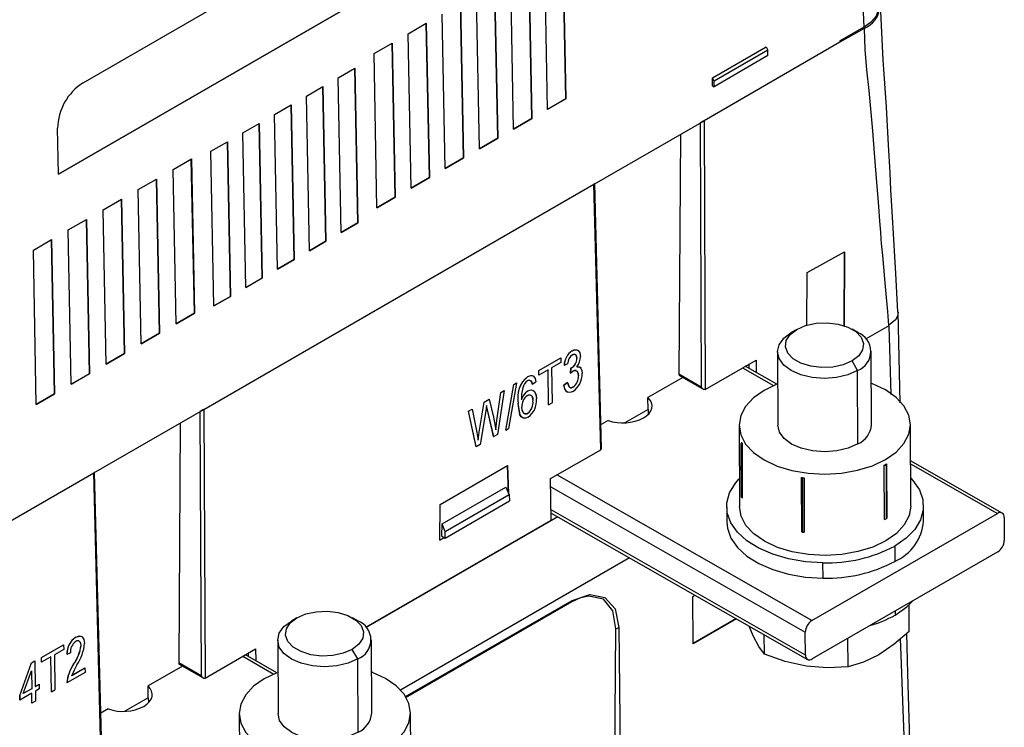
# Model space of a CAD drawing. Header units: millimetres. Extents: x 0 to 1676, y 0 to 1295.
# Tile 57 of 64: x 1473 to 1578, y 901 to 976. Entities that reach past the tile are written whole.
import ezdxf

# ---------------------------------------------------------------- set-up
doc = ezdxf.new("R2010")
doc.units = ezdxf.units.MM
doc.header["$LTSCALE"] = 6

msp = doc.modelspace()

# ---------------------------------------------------------------- linework, layer by layer
for p, q in [((1530.915, 984.102), (1531.247, 967.646)), ((1479.736, 969.355), (1505.191, 984.05)), ((1531.244, 967.648), (1530.911, 984.1)), ((1529.288, 966.515), (1528.981, 982.986)), ((1527.602, 965.546), (1527.269, 981.998)), ((1527.273, 982), (1527.606, 965.544)), ((1525.646, 964.412), (1525.339, 980.884)), ((1523.961, 963.443), (1523.628, 979.896)), ((1523.631, 979.898), (1523.964, 963.441)), ((1522.005, 962.31), (1521.698, 978.781)), ((1477.117, 959.604), (1508.123, 977.503)), ((1508.126, 977.501), (1477.118, 959.6)), ((1520.319, 961.341), (1519.986, 977.793)), ((1519.99, 977.795), (1520.323, 961.339)), ((1518.363, 960.208), (1518.056, 976.679)), ((1514.414, 974.577), (1516.348, 975.693)), ((1516.677, 959.239), (1516.345, 975.691)), ((1516.348, 975.693), (1516.681, 959.237)), ((1560.462, 973.834), (1563.038, 975.321)), ((1563.036, 975.153), (1560.464, 973.668)), ((1514.721, 958.106), (1514.414, 974.577)), ((1560.464, 973.668), (1545.973, 965.303)), ((1560.462, 973.834), (1560.464, 973.668)), ((1510.773, 972.475), (1512.707, 973.591)), ((1513.036, 957.137), (1512.703, 973.589)), ((1512.707, 973.591), (1513.039, 957.135)), ((1546.882, 969.872), (1552.616, 973.182)), ((1552.779, 972.823), (1547.047, 969.514)), ((1552.616, 973.182), (1552.779, 972.823)), ((1552.793, 972.244), (1552.779, 972.823)), ((1511.08, 956.003), (1510.773, 972.475)), ((1552.793, 972.244), (1547.049, 968.928)), ((1506.956, 969.882), (1508.717, 970.898)), ((1509.034, 954.397), (1508.713, 970.896)), ((1508.717, 970.898), (1509.037, 954.395)), ((1507.276, 953.378), (1506.956, 969.882)), ((1546.89, 969.007), (1546.882, 969.872)), ((1547.047, 969.514), (1546.882, 969.872)), ((1547.049, 968.928), (1547.047, 969.514)), ((1503.562, 967.923), (1505.322, 968.939)), ((1505.64, 952.437), (1505.319, 968.937)), ((1505.322, 968.939), (1505.643, 952.435)), ((1546.89, 969.007), (1547.049, 968.928)), ((1503.882, 951.419), (1503.562, 967.923)), ((1529.288, 966.519), (1531.244, 967.648)), ((1531.247, 967.646), (1529.288, 966.515)), ((1531.244, 967.648), (1531.247, 967.646)), ((1500.167, 965.963), (1501.928, 966.98)), ((1502.245, 950.478), (1501.925, 966.978)), ((1501.928, 966.98), (1502.249, 950.476)), ((1500.488, 949.459), (1500.167, 965.963)), ((1525.646, 964.416), (1527.602, 965.546)), ((1527.606, 965.544), (1525.646, 964.412)), ((1527.602, 965.546), (1527.606, 965.544)), ((1534.238, 958.528), (1545.971, 965.301)), ((1545.973, 965.303), (1545.971, 965.301)), ((1545.973, 965.303), (1546.101, 936.632)), ((1477.118, 959.6), (1477.016, 964.492)), ((1496.773, 964.004), (1498.534, 965.02)), ((1498.851, 948.519), (1498.531, 965.018)), ((1498.534, 965.02), (1498.855, 948.516)), ((1545.548, 965.057), (1545.55, 965.056)), ((1545.55, 965.056), (1545.676, 936.882)), ((1497.094, 947.5), (1496.773, 964.004)), ((1522.005, 962.314), (1523.961, 963.443)), ((1523.964, 963.441), (1522.005, 962.31)), ((1523.961, 963.443), (1523.964, 963.441)), ((1543.445, 963.843), (1543.292, 938.244)), ((1493.379, 962.044), (1495.14, 963.061)), ((1495.457, 946.559), (1495.137, 963.059)), ((1495.14, 963.061), (1495.461, 946.557)), ((1489.351, 960.108), (1491.285, 961.224)), ((1491.614, 944.77), (1491.281, 961.222)), ((1491.285, 961.224), (1491.618, 944.768)), ((1493.7, 945.541), (1493.379, 962.044)), ((1518.363, 960.212), (1520.319, 961.341)), ((1520.323, 961.339), (1518.363, 960.208)), ((1520.319, 961.341), (1520.323, 961.339)), ((1489.658, 943.637), (1489.351, 960.108)), ((1485.621, 957.955), (1487.555, 959.071)), ((1487.884, 942.617), (1487.551, 959.069)), ((1487.555, 959.071), (1487.888, 942.615)), ((1514.721, 958.11), (1516.677, 959.239)), ((1516.681, 959.237), (1514.721, 958.106)), ((1516.677, 959.239), (1516.681, 959.237)), ((1485.928, 941.483), (1485.621, 957.955)), ((1492.62, 934.502), (1534.235, 958.526)), ((1534.238, 958.528), (1534.235, 958.526)), ((1534.961, 930.201), (1534.235, 958.526)), ((1535.049, 930.323), (1534.325, 958.578)), ((1534.393, 958.54), (1534.325, 958.578)), ((1481.891, 955.801), (1483.825, 956.918)), ((1484.154, 940.463), (1483.821, 956.916)), ((1483.825, 956.918), (1484.157, 940.461)), ((1511.08, 956.007), (1513.036, 957.137)), ((1513.039, 957.135), (1511.08, 956.003)), ((1513.036, 957.137), (1513.039, 957.135)), ((1482.198, 939.33), (1481.891, 955.801)), ((1478.161, 953.648), (1480.094, 954.764)), ((1480.424, 938.31), (1480.091, 954.762)), ((1480.094, 954.764), (1480.427, 938.308)), ((1478.468, 937.177), (1478.161, 953.648)), ((1507.276, 953.382), (1509.034, 954.397)), ((1509.037, 954.395), (1507.276, 953.378)), ((1509.034, 954.397), (1509.037, 954.395)), ((1474.43, 951.494), (1476.364, 952.611)), ((1476.693, 936.156), (1476.361, 952.609)), ((1476.364, 952.611), (1476.697, 936.154)), ((1503.882, 951.423), (1505.64, 952.437)), ((1505.643, 952.435), (1503.882, 951.419)), ((1505.64, 952.437), (1505.643, 952.435)), ((1474.737, 935.023), (1474.43, 951.494)), ((1556.974, 949.113), (1560.964, 951.302)), ((1560.913, 943.427), (1560.96, 951.3)), ((1560.964, 951.302), (1560.917, 943.426)), ((1500.488, 949.463), (1502.245, 950.478)), ((1502.249, 950.476), (1500.488, 949.459)), ((1502.245, 950.478), (1502.249, 950.476)), ((1497.094, 947.504), (1498.851, 948.519)), ((1498.855, 948.516), (1497.094, 947.5)), ((1498.851, 948.519), (1498.855, 948.516)), ((1556.941, 943.488), (1556.974, 949.113)), ((1493.7, 945.545), (1495.457, 946.559)), ((1495.461, 946.557), (1493.7, 945.541)), ((1495.457, 946.559), (1495.461, 946.557)), ((1489.658, 943.641), (1491.614, 944.77)), ((1491.618, 944.768), (1489.658, 943.637)), ((1491.614, 944.77), (1491.618, 944.768)), ((1566.903, 935.188), (1566.674, 944.875)), ((1565.693, 943.412), (1563.204, 941.975)), ((1565.693, 943.412), (1565.912, 936.092)), ((1485.928, 941.487), (1487.884, 942.617)), ((1487.888, 942.615), (1485.928, 941.483)), ((1487.884, 942.617), (1487.888, 942.615)), ((1555.86, 943.037), (1555.278, 942.693)), ((1562.368, 942.704), (1561.776, 943.045)), ((1482.198, 939.334), (1484.154, 940.463)), ((1484.157, 940.461), (1482.198, 939.33)), ((1484.154, 940.463), (1484.157, 940.461)), ((1528.341, 938.634), (1530.699, 939.996)), ((1528.344, 938.632), (1530.703, 939.994)), ((1530.699, 939.996), (1530.703, 939.994)), ((1530.703, 939.994), (1530.71, 939.5)), ((1531.917, 940.755), (1531.921, 940.753)), ((1531.938, 940.319), (1531.934, 940.321)), ((1553.813, 940.651), (1553.849, 932.815)), ((1563.848, 932.86), (1563.813, 940.696)), ((1530.71, 939.5), (1529.719, 938.928)), ((1531.044, 939.198), (1531.048, 939.196)), ((1531.426, 939.359), (1531.048, 939.196)), ((1532.413, 939.955), (1532.416, 939.953)), ((1546.104, 936.634), (1551.524, 939.763)), ((1553.735, 937.175), (1550.37, 939.097)), ((1550.782, 938.861), (1550.78, 939.333)), ((1551.524, 939.763), (1551.544, 938.426)), ((1562.349, 938.654), (1561.76, 939.666)), ((1478.467, 937.181), (1480.424, 938.31)), ((1480.427, 938.308), (1478.468, 937.177)), ((1480.424, 938.31), (1480.427, 938.308)), ((1527.175, 938.017), (1527.178, 938.015)), ((1528.348, 938.14), (1528.341, 938.634)), ((1528.341, 938.634), (1528.344, 938.632)), ((1528.352, 938.138), (1528.344, 938.632)), ((1528.348, 938.14), (1528.352, 938.138)), ((1529.342, 938.71), (1528.352, 938.138)), ((1529.395, 934.976), (1529.339, 938.708)), ((1529.398, 934.974), (1529.342, 938.71)), ((1529.719, 938.928), (1529.775, 935.192)), ((1531.723, 938.367), (1531.762, 938.892)), ((1531.723, 938.367), (1531.726, 938.365)), ((1531.766, 938.89), (1531.726, 938.365)), ((1531.726, 938.365), (1531.986, 938.574)), ((1531.762, 938.892), (1531.819, 938.919)), ((1531.762, 938.892), (1531.766, 938.89)), ((1531.823, 938.917), (1531.766, 938.89)), ((1531.819, 938.919), (1531.823, 938.917)), ((1532.583, 938.097), (1532.587, 938.095)), ((1543.702, 937.905), (1539.991, 935.762)), ((1545.676, 936.882), (1543.292, 938.244)), ((1545.678, 936.878), (1543.292, 938.241)), ((1543.355, 938.103), (1545.956, 936.618)), ((1550.079, 938.928), (1553.393, 937.035)), ((1562.384, 930.818), (1562.349, 938.654)), ((1524.826, 932.283), (1525.668, 937.147)), ((1524.829, 932.281), (1525.672, 937.145)), ((1525.961, 937.312), (1525.119, 932.448)), ((1525.668, 937.147), (1525.958, 937.314)), ((1525.668, 937.147), (1525.672, 937.145)), ((1525.672, 937.145), (1525.961, 937.312)), ((1525.958, 937.314), (1525.961, 937.312)), ((1527.488, 937.553), (1527.492, 937.551)), ((1527.649, 937.182), (1527.652, 937.18)), ((1527.652, 937.18), (1528.029, 937.453)), ((1531.028, 937.083), (1531.405, 937.356)), ((1531.028, 937.083), (1531.032, 937.081)), ((1531.408, 937.353), (1531.032, 937.081)), ((1531.405, 937.356), (1531.569, 936.897)), ((1531.405, 937.356), (1531.408, 937.353)), ((1531.987, 936.861), (1531.99, 936.858)), ((1545.678, 936.878), (1545.676, 936.882)), ((1474.737, 935.027), (1476.693, 936.156)), ((1476.697, 936.154), (1474.737, 935.023)), ((1476.693, 936.156), (1476.697, 936.154)), ((1523.875, 933.314), (1524.282, 936.291)), ((1523.879, 933.313), (1524.285, 936.289)), ((1524.668, 936.51), (1523.953, 931.831)), ((1524.282, 936.291), (1524.664, 936.512)), ((1524.285, 936.289), (1524.282, 936.291)), ((1524.285, 936.289), (1524.668, 936.51)), ((1524.664, 936.512), (1524.668, 936.51)), ((1527.195, 936.477), (1527.199, 936.475)), ((1521.985, 932.084), (1522.515, 935.271)), ((1521.989, 932.082), (1522.519, 935.269)), ((1522.515, 935.271), (1523.04, 935.574)), ((1522.515, 935.271), (1522.519, 935.269)), ((1522.519, 935.269), (1523.043, 935.572)), ((1522.86, 934.455), (1522.759, 934.897)), ((1522.863, 934.453), (1522.762, 934.896)), ((1523.04, 935.574), (1523.043, 935.572)), ((1523.043, 935.572), (1523.498, 933.676)), ((1526.157, 935.13), (1526.161, 935.129)), ((1527.727, 935.386), (1527.723, 935.388)), ((1529.398, 934.974), (1529.395, 934.976)), ((1529.398, 934.974), (1529.775, 935.192)), ((1539.996, 934.502), (1539.991, 935.762)), ((1480.884, 927.728), (1492.617, 934.501)), ((1492.194, 934.257), (1492.196, 934.255)), ((1492.196, 934.255), (1492.322, 906.082)), ((1492.62, 934.502), (1492.617, 934.501)), ((1492.62, 934.502), (1492.748, 905.832)), ((1520.855, 934.313), (1521.238, 934.534)), ((1521.677, 930.521), (1520.855, 934.313)), ((1520.855, 934.313), (1520.859, 934.311)), ((1520.859, 934.311), (1521.241, 934.532)), ((1521.681, 930.519), (1520.859, 934.311)), ((1521.238, 934.534), (1521.241, 934.532)), ((1521.241, 934.532), (1521.729, 932.016)), ((1522.682, 934.348), (1522.095, 930.758)), ((1523.532, 931.592), (1522.86, 934.455)), ((1522.86, 934.455), (1522.863, 934.453)), ((1523.536, 931.59), (1522.863, 934.453)), ((1527.183, 934.083), (1527.179, 934.085)), ((1539.996, 934.502), (1537.507, 933.065)), ((1539.996, 934.502), (1540.02, 934.024)), ((1490.092, 933.043), (1489.938, 907.444)), ((1523.498, 933.676), (1523.752, 932.31)), ((1523.749, 932.313), (1523.875, 933.314)), ((1523.752, 932.31), (1523.879, 933.313)), ((1523.875, 933.314), (1523.879, 933.313)), ((1535.74, 933.308), (1534.984, 932.872)), ((1549.705, 932.796), (1549.744, 924.118)), ((1568.032, 924.201), (1567.992, 932.879)), ((1521.862, 931.224), (1521.985, 932.084)), ((1521.866, 931.221), (1521.989, 932.082)), ((1521.985, 932.084), (1521.989, 932.082)), ((1523.532, 931.592), (1523.536, 931.59)), ((1523.953, 931.831), (1523.536, 931.59)), ((1524.829, 932.281), (1524.826, 932.283)), ((1524.829, 932.281), (1525.119, 932.448)), ((1522.095, 930.758), (1521.681, 930.519)), ((1549.977, 931.002), (1549.928, 930.852)), ((1549.954, 925.145), (1549.928, 930.852)), ((1549.928, 930.852), (1550.063, 930.82)), ((1550.089, 925.024), (1550.063, 930.82)), ((1521.677, 930.521), (1521.681, 930.519)), ((1529.604, 927.108), (1534.959, 930.2)), ((1517.823, 924.354), (1524.995, 928.495)), ((1525.103, 925.535), (1524.992, 928.493)), ((1524.995, 928.495), (1525.107, 925.526)), ((1565.225, 922.741), (1565.199, 928.536)), ((1565.199, 928.536), (1565.383, 928.521)), ((1565.317, 928.603), (1565.383, 928.521)), ((1565.383, 928.521), (1565.432, 928.671)), ((1565.383, 928.521), (1565.409, 922.814)), ((1565.432, 928.671), (1565.458, 922.876)), ((1577.78, 923.44), (1568.01, 929.02)), ((1568.011, 928.684), (1577.28, 923.39)), ((1439.233, 903.683), (1480.882, 927.726)), ((1480.884, 927.728), (1480.882, 927.726)), ((1481.608, 899.401), (1480.882, 927.726)), ((1481.695, 899.523), (1480.971, 927.778)), ((1481.039, 927.74), (1480.972, 927.778)), ((1557.481, 911.96), (1530.28, 927.499)), ((1529.671, 922.662), (1529.604, 927.108)), ((1556.326, 927.242), (1556.352, 921.447)), ((1556.326, 927.242), (1556.46, 927.121)), ((1556.46, 927.121), (1556.644, 927.194)), ((1556.46, 927.121), (1556.486, 921.414)), ((1556.644, 927.194), (1556.67, 921.399)), ((1518.028, 922.277), (1524.817, 926.196)), ((1525.17, 925.379), (1518.353, 921.443)), ((1524.817, 926.196), (1525.17, 925.379)), ((1525.17, 925.379), (1525.204, 924.724)), ((1529.617, 926.249), (1556.777, 910.733)), ((1517.796, 920.536), (1517.823, 924.354)), ((1518.357, 920.771), (1525.204, 924.724)), ((1550.089, 925.024), (1549.954, 925.145)), ((1556.789, 908.277), (1529.654, 923.778)), ((1529.659, 923.435), (1557, 907.817)), ((1548.388, 924.112), (1548.395, 922.475)), ((1557.481, 911.96), (1577.28, 923.39)), ((1569.395, 922.57), (1569.388, 924.207)), ((1509.912, 911.256), (1529.671, 922.662)), ((1530.377, 923.025), (1509.939, 911.226)), ((1518.018, 920.954), (1518.028, 922.277)), ((1518.353, 921.443), (1518.028, 922.277)), ((1565.225, 922.741), (1565.409, 922.814)), ((1565.409, 922.814), (1565.458, 922.876)), ((1577.991, 922.979), (1578.002, 920.523)), ((1518.357, 920.771), (1518.353, 921.443)), ((1556.486, 921.414), (1556.352, 921.447)), ((1556.486, 921.414), (1556.67, 921.399)), ((1517.796, 920.54), (1518.274, 920.816)), ((1518.277, 920.814), (1517.796, 920.536)), ((1518.018, 920.954), (1518.357, 920.771)), ((1577.298, 919.297), (1557.499, 907.867)), ((1566.312, 919.918), (1566.32, 918.281)), ((1538.027, 918.655), (1513.601, 904.554)), ((1558.662, 916.493), (1558.654, 918.13)), ((1514.108, 903.831), (1531.889, 914.096)), ((1514.139, 903.858), (1531.889, 914.104)), ((1531.885, 913.967), (1514.141, 903.724)), ((1544.767, 914.52), (1545.015, 914.663)), ((1544.812, 909.47), (1544.767, 914.52)), ((1566.344, 912.973), (1566.346, 912.55)), ((1567.865, 910.791), (1567.852, 913.648)), ((1502.544, 912.258), (1501.962, 911.915)), ((1509.052, 911.925), (1508.46, 912.267)), ((1544.811, 909.539), (1549.374, 912.173)), ((1549.435, 912.139), (1544.812, 909.47)), ((1536.89, 911.219), (1537.72, 822.443)), ((1551.217, 910.34), (1550.789, 911.365)), ((1556.789, 908.277), (1556.777, 910.733)), ((1478.956, 910.181), (1478.96, 910.179)), ((1500.497, 909.872), (1500.533, 902.036)), ((1510.533, 902.081), (1510.497, 909.918)), ((1552.41, 908.366), (1552.401, 910.444)), ((1561.333, 907.02), (1561.319, 910.072)), ((1475.301, 908.015), (1477.66, 909.377)), ((1475.305, 908.013), (1477.663, 909.375)), ((1477.671, 908.881), (1476.68, 908.309)), ((1477.66, 909.377), (1477.663, 909.375)), ((1477.663, 909.375), (1477.671, 908.881)), ((1478.39, 908.52), (1478.012, 908.357)), ((1479.52, 909.315), (1479.516, 909.317)), ((1492.75, 905.833), (1498.138, 908.943)), ((1497.395, 908.123), (1497.394, 908.514)), ((1498.138, 908.943), (1498.157, 907.689)), ((1509.033, 907.875), (1508.444, 908.888)), ((1472.983, 903.962), (1474.237, 907.456)), ((1472.987, 903.96), (1474.24, 907.454)), ((1474.237, 907.456), (1474.593, 907.662)), ((1474.237, 907.456), (1474.24, 907.454)), ((1474.24, 907.454), (1474.596, 907.66)), ((1474.593, 907.662), (1474.596, 907.66)), ((1474.596, 907.66), (1474.637, 904.913)), ((1475.309, 907.521), (1475.301, 908.015)), ((1475.301, 908.015), (1475.305, 908.013)), ((1475.312, 907.519), (1475.305, 908.013)), ((1475.309, 907.521), (1475.312, 907.519)), ((1476.303, 908.091), (1475.312, 907.519)), ((1476.355, 904.357), (1476.299, 908.089)), ((1476.359, 904.355), (1476.303, 908.091)), ((1476.68, 908.309), (1476.736, 904.573)), ((1478.008, 908.359), (1478.012, 908.357)), ((1492.322, 906.082), (1489.938, 907.444)), ((1489.938, 907.441), (1492.325, 906.078)), ((1496.763, 908.15), (1500.077, 906.256)), ((1500.419, 906.396), (1497.055, 908.318)), ((1509.068, 900.039), (1509.033, 907.875)), ((1473.358, 904.175), (1474.232, 906.607)), ((1474.228, 906.598), (1474.257, 904.697)), ((1474.232, 906.607), (1474.26, 904.695)), ((1479.944, 906.425), (1478.01, 905.308)), ((1478.518, 906.104), (1479.933, 906.921)), ((1478.521, 906.102), (1479.936, 906.919)), ((1478.727, 907.31), (1478.731, 907.308)), ((1479.933, 906.921), (1479.936, 906.919)), ((1479.936, 906.919), (1479.944, 906.425)), ((1490.349, 907.104), (1486.675, 904.983)), ((1490.002, 907.303), (1492.602, 905.817)), ((1492.322, 906.082), (1492.325, 906.078)), ((1474.26, 904.695), (1473.358, 904.175)), ((1474.257, 904.697), (1473.36, 904.18)), ((1474.257, 904.697), (1474.26, 904.695)), ((1474.637, 904.917), (1475.058, 905.16)), ((1474.637, 904.913), (1475.062, 905.158)), ((1475.069, 904.664), (1474.645, 904.419)), ((1474.645, 904.419), (1474.66, 903.375)), ((1475.058, 905.16), (1475.062, 905.158)), ((1475.062, 905.158), (1475.069, 904.664)), ((1476.359, 904.355), (1476.355, 904.357)), ((1476.359, 904.355), (1476.736, 904.573)), ((1478.006, 905.31), (1478.01, 905.308)), ((1486.681, 903.724), (1486.675, 904.983)), ((1472.99, 903.467), (1472.983, 903.962)), ((1472.987, 903.96), (1472.983, 903.962)), ((1472.987, 903.96), (1472.994, 903.466)), ((1472.99, 903.467), (1472.994, 903.466)), ((1474.268, 904.201), (1472.994, 903.466)), ((1474.28, 903.159), (1474.264, 904.199)), ((1474.283, 903.157), (1474.268, 904.201)), ((1474.66, 903.375), (1474.283, 903.157)), ((1486.681, 903.724), (1484.191, 902.286)), ((1486.681, 903.724), (1486.704, 903.245)), ((1474.28, 903.159), (1474.283, 903.157)), ((1482.424, 902.53), (1481.63, 902.071)), ((1496.389, 902.017), (1496.428, 893.34)), ((1514.716, 893.422), (1514.677, 902.1))]:
    msp.add_line(p, q)
at = {"flags": 128}
for points in [[(1563.038, 975.321), (1562.586, 985.272), (1561.979, 995.169), (1561.274, 1005.28), (1560.571, 1015.387), (1559.965, 1025.287), (1559.518, 1035.244)], [(1563.038, 975.321), (1563.82, 975.877), (1564.379, 976.501), (1564.795, 977.761), (1564.772, 977.83)], [(1566.651, 944.905), (1566.437, 948.998), (1566.207, 952.632), (1566.035, 955.608), (1565.909, 957.926), (1565.81, 959.749), (1565.646, 962.745), (1565.426, 966.764), (1565.091, 971.806), (1564.798, 977.649)], [(1563.036, 975.153), (1563.139, 972.903), (1563.314, 970.719), (1563.534, 968.515), (1563.774, 966.181), (1563.95, 964.218), (1564.135, 961.831), (1564.307, 959.605), (1564.574, 956.16), (1564.697, 954.566), (1564.786, 953.416), (1564.841, 952.71), (1564.883, 952.189), (1564.994, 950.915), (1565.11, 949.674), (1565.266, 948.016), (1565.409, 946.424), (1565.526, 944.935), (1565.654, 943.434)], [(1566.661, 944.906), (1566.668, 944.869), (1566.597, 944.457), (1566.387, 944.067), (1565.654, 943.435)], [(1555.86, 943.037), (1556.811, 943.448), (1557.923, 943.69), (1559.108, 943.742), (1560.268, 943.601), (1561.31, 943.277), (1562.15, 942.797), (1562.719, 942.201), (1562.971, 941.535), (1562.887, 940.855), (1562.472, 940.214), (1561.76, 939.666)], [(1562.349, 938.654), (1561.313, 938.195), (1560.107, 937.904), (1558.813, 937.802), (1557.519, 937.896), (1556.313, 938.179), (1555.278, 938.633), (1554.483, 939.225), (1553.983, 939.916), (1553.813, 940.658), (1553.983, 941.402), (1554.483, 942.096), (1555.278, 942.693)], [(1561.76, 939.666), (1560.809, 939.255), (1559.697, 939.013), (1558.512, 938.961), (1557.352, 939.102), (1556.31, 939.426), (1555.47, 939.906), (1554.901, 940.502), (1554.649, 941.168), (1554.733, 941.848), (1555.148, 942.489), (1555.86, 943.037)], [(1531.917, 940.755), (1532.094, 940.836), (1532.264, 940.868), (1532.414, 940.847), (1532.548, 940.778), (1532.73, 940.524), (1532.79, 940.148)], [(1531.921, 940.753), (1532.01, 940.799), (1532.098, 940.834), (1532.267, 940.866), (1532.418, 940.845), (1532.551, 940.776), (1532.733, 940.522), (1532.794, 940.146)], [(1532.413, 939.955), (1532.383, 940.171), (1532.287, 940.324), (1532.214, 940.367), (1532.13, 940.382), (1532.034, 940.366), (1531.934, 940.321)], [(1531.938, 940.319), (1532.038, 940.365), (1532.133, 940.38), (1532.217, 940.366), (1532.291, 940.323), (1532.386, 940.169), (1532.416, 939.953)], [(1532.394, 939.049), (1532.648, 939.046), (1532.745, 938.987), (1532.826, 938.888), (1532.927, 938.632), (1532.96, 938.32)], [(1532.397, 939.047), (1532.651, 939.043), (1532.749, 938.984), (1532.83, 938.886), (1532.93, 938.63), (1532.964, 938.318)], [(1527.175, 938.017), (1527.506, 938.129), (1527.65, 938.112), (1527.777, 938.046), (1527.947, 937.799), (1528.025, 937.455)], [(1527.178, 938.015), (1527.509, 938.127), (1527.654, 938.11), (1527.781, 938.044), (1527.951, 937.797), (1528.029, 937.453)], [(1531.986, 938.574), (1532.113, 938.631), (1532.234, 938.65), (1532.339, 938.629), (1532.432, 938.571), (1532.55, 938.372), (1532.587, 938.095)], [(1532.583, 938.097), (1532.546, 938.374), (1532.428, 938.573)], [(1527.649, 937.182), (1527.592, 937.392), (1527.488, 937.553)], [(1527.492, 937.551), (1527.596, 937.391), (1527.652, 937.18)], [(1531.991, 936.416), (1531.894, 936.365), (1531.798, 936.328), (1531.614, 936.295), (1531.452, 936.32), (1531.309, 936.4), (1531.115, 936.683), (1531.032, 937.081)], [(1531.99, 936.858), (1531.867, 936.804), (1531.75, 936.792), (1531.655, 936.823), (1531.573, 936.895), (1531.408, 937.353)], [(1546.101, 936.632), (1546.058, 936.616), (1546.007, 936.614), (1545.951, 936.627), (1545.891, 936.655), (1545.772, 936.752), (1545.678, 936.878)], [(1553.735, 937.175), (1552.383, 936.531), (1551.246, 935.732), (1550.401, 934.821), (1549.88, 933.835), (1549.705, 932.81), (1549.88, 931.786), (1550.401, 930.802), (1551.246, 929.897), (1552.383, 929.105), (1553.768, 928.456), (1555.349, 927.975), (1557.065, 927.682), (1558.848, 927.586), (1560.632, 927.693), (1562.348, 927.997), (1563.929, 928.487), (1565.314, 929.144), (1565.314, 929.144)], [(1565.314, 929.144), (1566.451, 929.943), (1567.296, 930.853), (1567.817, 931.84), (1567.992, 932.865), (1567.817, 933.889), (1567.296, 934.872), (1566.451, 935.778), (1565.314, 936.57), (1563.929, 937.219), (1563.829, 937.256)], [(1526.634, 936.791), (1526.507, 936.133), (1526.484, 935.514)], [(1527.125, 935.993), (1527.264, 936.052), (1527.39, 936.059), (1527.497, 936.021), (1527.587, 935.939), (1527.692, 935.696), (1527.723, 935.388)], [(1527.129, 935.992), (1527.267, 936.05), (1527.393, 936.057), (1527.501, 936.018), (1527.591, 935.937), (1527.696, 935.694), (1527.727, 935.386)], [(1527.195, 936.477), (1527.396, 936.561), (1527.583, 936.572), (1527.744, 936.515), (1527.879, 936.407), (1528.048, 936.067), (1528.1, 935.621)], [(1527.199, 936.475), (1527.401, 936.559), (1527.586, 936.57), (1527.75, 936.512), (1527.883, 936.405), (1528.052, 936.065), (1528.104, 935.619)], [(1522.762, 934.896), (1522.725, 934.623), (1522.682, 934.348)], [(1527.206, 933.657), (1526.924, 933.549), (1526.675, 933.569), (1526.482, 933.696), (1526.338, 933.915), (1526.157, 935.13)], [(1527.209, 933.655), (1526.928, 933.547), (1526.678, 933.567), (1526.485, 933.695), (1526.342, 933.913), (1526.161, 935.129)], [(1539.521, 933.59), (1539.852, 933.815), (1540.114, 934.069), (1540.3, 934.343), (1540.405, 934.631), (1540.426, 934.925), (1540.362, 935.217), (1540.216, 935.499), (1539.991, 935.762)], [(1526.695, 934.161), (1526.58, 934.415), (1526.543, 934.739)], [(1527.183, 934.083), (1527.037, 934.025), (1526.907, 934.024), (1526.793, 934.071), (1526.698, 934.158), (1526.583, 934.413), (1526.547, 934.737)], [(1562.384, 930.818), (1561.348, 930.358), (1560.143, 930.068), (1558.848, 929.966), (1557.554, 930.06), (1556.348, 930.343), (1555.313, 930.796), (1554.518, 931.389), (1554.019, 932.08), (1553.849, 932.815)], [(1521.729, 932.016), (1521.802, 931.622), (1521.866, 931.221)], [(1558.654, 918.13), (1556.783, 918.246), (1554.98, 918.551), (1553.303, 919.037), (1551.805, 919.687), (1550.534, 920.481), (1549.533, 921.393), (1548.832, 922.394), (1548.454, 923.452), (1548.412, 924.533), (1548.706, 925.602), (1549.328, 926.624), (1549.73, 927.082)], [(1568.018, 927.165), (1568.243, 926.926), (1568.944, 925.925), (1569.322, 924.867), (1569.364, 923.786), (1569.07, 922.717), (1568.448, 921.695), (1567.519, 920.752), (1566.312, 919.918)], [(1568.032, 924.201), (1568.032, 924.187), (1567.856, 923.162), (1567.336, 922.176), (1566.491, 921.265), (1565.353, 920.466), (1563.968, 919.809), (1562.387, 919.319), (1560.672, 919.015), (1558.888, 918.908), (1557.104, 919.004), (1555.388, 919.298), (1553.808, 919.778), (1552.422, 920.427), (1551.285, 921.219), (1550.44, 922.124), (1549.919, 923.108), (1549.744, 924.118)], [(1548.395, 922.475), (1548.461, 921.815), (1548.839, 920.757), (1549.54, 919.756), (1550.542, 918.843), (1551.812, 918.049), (1553.31, 917.399), (1554.988, 916.914), (1556.791, 916.608), (1558.662, 916.493)], [(1536.568, 911.067), (1536.239, 912.995), (1535.232, 914.232), (1533.7, 914.579), (1532.809, 914.39), (1531.885, 913.967)], [(1531.889, 914.104), (1533.786, 914.761), (1535.403, 914.443), (1536.493, 913.199), (1536.89, 911.219)], [(1566.346, 912.55), (1567.617, 913.438), (1568.287, 914.095)], [(1502.544, 912.258), (1503.495, 912.67), (1504.607, 912.911), (1505.792, 912.963), (1506.952, 912.822), (1507.994, 912.498), (1508.834, 912.019), (1509.403, 911.422), (1509.655, 910.756), (1509.571, 910.076), (1509.156, 909.436), (1508.444, 908.888)], [(1509.033, 907.875), (1507.997, 907.416), (1506.791, 907.125), (1505.497, 907.024), (1504.203, 907.118), (1502.997, 907.401), (1501.962, 907.854), (1501.167, 908.446), (1500.668, 909.137), (1500.497, 909.88), (1500.668, 910.624), (1501.167, 911.318), (1501.962, 911.915)], [(1508.444, 908.888), (1507.494, 908.476), (1506.381, 908.234), (1505.196, 908.182), (1504.036, 908.324), (1502.994, 908.647), (1502.154, 909.127), (1501.585, 909.724), (1501.333, 910.389), (1501.418, 911.07), (1501.832, 911.71), (1502.544, 912.258)], [(1536.272, 822.103), (1536.332, 878.556), (1536.568, 911.067)], [(1567.865, 910.791), (1566.267, 909.443), (1564.602, 908.321)], [(1479.516, 909.317), (1479.479, 909.569), (1479.433, 909.668), (1479.364, 909.744), (1479.277, 909.792), (1479.178, 909.807), (1479.066, 909.787), (1478.949, 909.733)], [(1479.52, 909.315), (1479.483, 909.567), (1479.436, 909.667), (1479.367, 909.742), (1479.28, 909.79), (1479.181, 909.805), (1479.069, 909.785), (1478.952, 909.731)], [(1478.956, 910.181), (1479.334, 910.319), (1479.5, 910.303), (1479.64, 910.223)], [(1478.96, 910.179), (1479.338, 910.317), (1479.504, 910.301), (1479.644, 910.22), (1479.831, 909.931), (1479.897, 909.524)], [(1552.41, 908.366), (1551.826, 909.195), (1551.217, 910.34)], [(1566.9, 909.977), (1566.964, 908.325), (1567.151, 903.409), (1567.752, 887.592), (1569.037, 853.677), (1569.492, 841.679), (1569.518, 841.01), (1569.528, 840.773), (1569.529, 840.744)], [(1569.317, 848.419), (1569.266, 850.256), (1569.028, 858.935), (1568.817, 866.6), (1568.635, 873.249), (1568.511, 877.761), (1568.404, 881.646), (1568.315, 884.903), (1568.228, 888.052), (1568.09, 893.074), (1567.923, 899.158), (1567.727, 906.304), (1567.61, 910.576)], [(1556.874, 907.108), (1554.643, 907.599), (1552.41, 908.366)], [(1564.602, 908.321), (1562.968, 907.532), (1561.333, 907.02)], [(1479.07, 907.247), (1478.77, 906.682), (1478.521, 906.102)], [(1500.419, 906.396), (1499.067, 905.752), (1497.93, 904.953), (1497.085, 904.043), (1496.564, 903.056), (1496.389, 902.031), (1496.564, 901.007), (1497.085, 900.024), (1497.93, 899.118), (1499.067, 898.326), (1500.452, 897.677), (1502.033, 897.197), (1503.749, 896.903), (1505.533, 896.808), (1507.316, 896.914), (1509.032, 897.218), (1510.613, 897.708), (1511.998, 898.365), (1511.998, 898.365)], [(1511.998, 898.365), (1513.136, 899.164), (1513.981, 900.075), (1514.501, 901.061), (1514.677, 902.086), (1514.501, 903.11), (1513.981, 904.094), (1513.136, 904.999), (1511.998, 905.791), (1510.613, 906.44), (1510.513, 906.478)], [(1561.333, 907.02), (1559.149, 906.925), (1556.874, 907.108)], [(1492.325, 906.078), (1492.418, 905.951), (1492.537, 905.855), (1492.597, 905.827), (1492.654, 905.814), (1492.704, 905.816), (1492.748, 905.832)], [(1486.205, 902.811), (1486.536, 903.036), (1486.798, 903.29), (1486.984, 903.565), (1487.089, 903.853), (1487.11, 904.147), (1487.047, 904.439), (1486.9, 904.72), (1486.675, 904.983)], [(1509.068, 900.039), (1508.033, 899.58), (1506.827, 899.289), (1505.533, 899.187), (1504.239, 899.281), (1503.033, 899.565), (1501.997, 900.018), (1501.203, 900.61), (1500.703, 901.301), (1500.533, 902.036)]]:
    msp.add_lwpolyline(points, dxfattribs=at)
for centre, radius, start, end in [((1562.151, 977.55), 2.556, 290.25791, 358.66763), ((1482.948, 964.367), 5.933, 122.77779, 178.78683), ((1554.315, 950.514), 16.98, 119.43708, 121.08013), ((1540.377, 948.094), 12.106, 120.00865, 120.47413), ((1561.588, 940.684), 2.168, 290.52664, 69.47199), ((1533.023, 939.111), 1.981, 123.92812, 177.49941), ((1533.026, 939.11), 1.98, 123.92638, 177.49793), ((1532.598, 939.351), 1.172, 124.28069, 179.59663), ((1531.063, 940.149), 1.731, 320.44904, 359.89132), ((1531.213, 939.954), 1.2, 300.36542, 0.03671), ((1531.217, 939.952), 1.2, 300.35253, 0.04963), ((1528.986, 935.755), 2.898, 128.70269, 192.45478), ((1528.99, 935.753), 2.897, 128.70335, 192.45575), ((1532.214, 938.25), 0.4, 72.27012, 125.52353), ((1531.169, 938.017), 1.416, 305.26904, 3.25633), ((1531.171, 938.016), 1.418, 305.29876, 3.22519), ((1530.772, 938.239), 2.193, 303.76602, 2.07465), ((1543.436, 938.224), 0.145, 173.07133, 236.21841), ((1543.578, 938.242), 0.286, 179.65567, 180.25821), ((1527.798, 936.563), 1.185, 123.80251, 168.94115), ((1527.313, 937.301), 0.307, 55.18789, 125.63081), ((1527.317, 937.299), 0.307, 55.18068, 125.6386), ((1531.793, 937.009), 0.768, 174.44466, 243.40284), ((1531.79, 937.119), 0.325, 244.63591, 307.21455), ((1528.14, 935.028), 1.73, 123.09944, 163.59578), ((1528.223, 934.967), 1.823, 124.17722, 162.53598), ((1527.907, 934.869), 1.366, 124.69951, 185.53392), ((1545.964, 936.875), 0.279, 299.37755, 299.99827), ((1526.239, 935.243), 1.492, 309.09031, 5.5843), ((1526.241, 935.241), 1.493, 309.10878, 5.56344), ((1525.891, 935.441), 2.22, 306.4346, 4.58934), ((1502.969, 916.273), 20.963, 119.5941, 120.92493), ((1526.976, 934.37), 0.35, 237.21337, 305.43152), ((1537.296, 937.939), 4.885, 251.42457, 297.0878), ((1561.4, 933.07), 2.457, 293.60546, 355.10659), ((1553.316, 932.451), 3.639, 203.4586, 206.62944), ((1534.813, 930.451), 0.29, 300.00786, 300.60733), ((1534.846, 930.364), 0.199, 305.16802, 3.08867), ((1560.925, 936.211), 8.785, 299.11427, 299.99533), ((1561.043, 936.007), 8.549, 299.99527, 300.89243), ((1487.024, 917.294), 12.106, 120.00865, 120.47413), ((1558.698, 941.893), 14.842, 260.80069, 262.04289), ((1577.556, 923.048), 0.44, 351.04077, 128.94992), ((1564.311, 922.968), 5.099, 293.19386, 355.51819), ((1576.473, 920.585), 1.53, 302.64364, 357.70231), ((1559.11, 933.474), 15.35, 268.29818, 297.98249), ((1559.117, 931.836), 15.35, 268.29818, 297.98249), ((1530.101, 914.086), 1.788, 356.18186, 0.30092), ((1529.981, 914.087), 1.908, 0.25928, 0.51705), ((1508.272, 909.906), 2.168, 290.52664, 69.47199), ((1558.306, 910.672), 1.53, 122.64364, 177.70231), ((1560.237, 923.363), 12.419, 286.02886, 299.46251), ((1535.793, 913.135), 2.207, 290.53988, 299.78934), ((1480.113, 908.421), 2.106, 123.32026, 181.69514), ((1480.116, 908.419), 2.105, 123.318, 181.69484), ((1479.707, 908.645), 1.323, 124.77753, 185.40029), ((1475.019, 909.926), 4.538, 324.78896, 352.28361), ((1475.023, 909.924), 4.538, 324.78916, 352.28408), ((1475.176, 909.951), 4.74, 325.2211, 354.83277), ((1490.082, 907.423), 0.145, 173.07133, 236.21841), ((1490.225, 907.442), 0.286, 179.65567, 180.25821), ((1557.223, 908.209), 0.44, 171.04077, 308.94992), ((1482.191, 904.931), 4.202, 145.5255, 174.8275), ((1482.195, 904.929), 4.202, 145.52671, 174.82296), ((1492.611, 906.075), 0.279, 299.37755, 299.99827), ((1483.98, 907.16), 4.885, 251.42457, 297.0878), ((1508.084, 902.291), 2.457, 293.60546, 355.10659)]:
    msp.add_arc(centre, radius, start, end)

doc.saveas('drawing.dxf')
